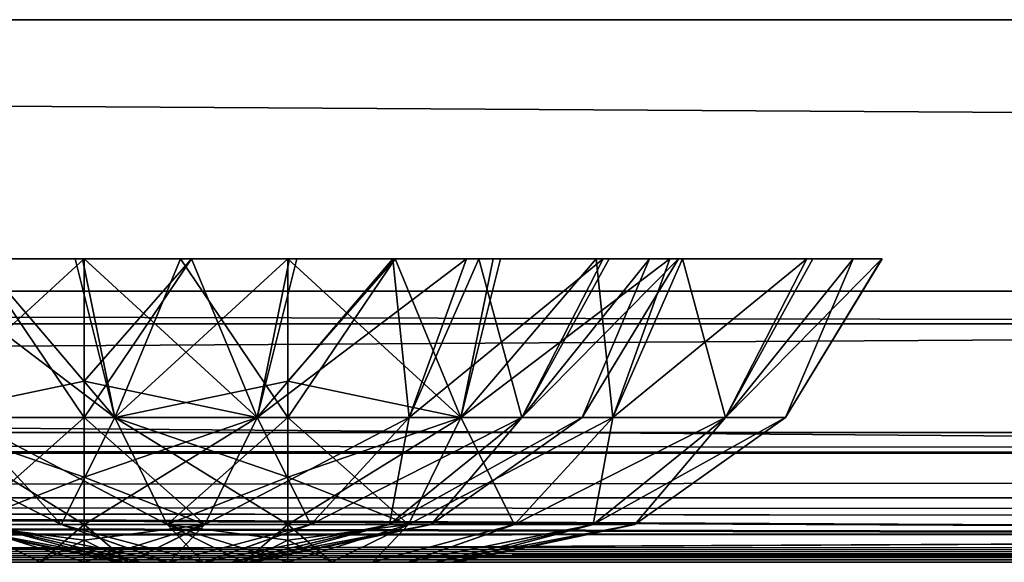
# Model space of a CAD drawing. Header units: millimetres. Extents: x -168 to 168, y -6 to 84.
# Tile 116 of 256: x -71.99 to -68.36, y -2 to 0. Entities that reach past the tile are written whole.
import ezdxf

# ---------------------------------------------------------------- set-up
doc = ezdxf.new("R2010")
doc.units = ezdxf.units.MM
doc.header["$LTSCALE"] = 65.185185
for name, color, linetype in [('14', 7, 'CONTINUOUS'), ('177', 7, 'CONTINUOUS'), ('207', 7, 'CONTINUOUS'), ('209', 7, 'CONTINUOUS'), ('213', 7, 'CONTINUOUS'), ('259', 7, 'CONTINUOUS'), ('260', 7, 'CONTINUOUS'), ('263', 7, 'CONTINUOUS'), ('325', 7, 'CONTINUOUS'), ('518', 7, 'CONTINUOUS'), ('519', 7, 'CONTINUOUS'), ('520', 7, 'CONTINUOUS'), ('54', 7, 'CONTINUOUS'), ('548', 7, 'CONTINUOUS'), ('549', 7, 'CONTINUOUS'), ('550', 7, 'CONTINUOUS'), ('57', 7, 'CONTINUOUS'), ('6', 7, 'CONTINUOUS'), ('63', 7, 'CONTINUOUS'), ('66', 7, 'CONTINUOUS'), ('67', 7, 'CONTINUOUS'), ('70', 7, 'CONTINUOUS')]:
    doc.layers.add(name, color=color, linetype=linetype)

msp = doc.modelspace()

# ---------------------------------------------------------------- linework, layer by layer
at = {"layer": '14', "linetype": 'Continuous'}
for points in [[(-123.8345, -1.5218, -124.8336), (123.8345, -1.7622, -124.7598), (-123.8345, -1.7622, -124.7598), (-123.8345, -1.5218, -124.8336)], [(123.8345, -1.5218, -124.8336), (123.8345, -1.7622, -124.7598), (-123.8345, -1.5218, -124.8336), (123.8345, -1.5218, -124.8336)], [(123.8345, -1.7622, -124.7598), (123.8345, -1.9366, -124.5778), (-123.8345, -1.7622, -124.7598), (123.8345, -1.7622, -124.7598)], [(-38.9332, -1.9508, -124.5504), (-41.0668, -1.9508, -124.5504), (-123.8345, -1.7622, -124.7598), (-38.9332, -1.9508, -124.5504)], [(38.9332, -1.9508, -124.5504), (-123.8345, -1.7622, -124.7598), (41.0668, -1.9508, -124.5504), (38.9332, -1.9508, -124.5504)], [(38.9332, -1.9508, -124.5504), (-38.9332, -1.9508, -124.5504), (-123.8345, -1.7622, -124.7598), (38.9332, -1.9508, -124.5504)], [(-123.8345, -1.9366, -124.5778), (-123.8345, -1.7622, -124.7598), (-41.0668, -1.9508, -124.5504), (-123.8345, -1.9366, -124.5778)], [(123.8345, -1.9366, -124.5778), (41.0668, -1.9508, -124.5504), (-123.8345, -1.7622, -124.7598), (123.8345, -1.9366, -124.5778)], [(-41.3668, -1.9616, -124.5262), (-123.8345, -1.9366, -124.5778), (-41.0668, -1.9508, -124.5504), (-41.3668, -1.9616, -124.5262)], [(-41.5149, -1.9736, -124.4944), (-123.8345, -1.9366, -124.5778), (-41.3668, -1.9616, -124.5262), (-41.5149, -1.9736, -124.4944)], [(-41.6443, -1.9856, -124.4533), (-123.8345, -1.9366, -124.5778), (-41.5149, -1.9736, -124.4944), (-41.6443, -1.9856, -124.4533)], [(-41.8745, -2, -124.334), (-123.8345, -1.9366, -124.5778), (-41.6443, -1.9856, -124.4533), (-41.8745, -2, -124.334)], [(-123.8345, -2, -124.334), (-123.8345, -1.9366, -124.5778), (-41.8745, -2, -124.334), (-123.8345, -2, -124.334)]]:
    msp.add_3dface(points, dxfattribs=at)
at = {"layer": '177', "linetype": 'Continuous'}
for points in [[(123.9009, 0, 124.9), (-123.9009, 0, 124.9), (123.8345, -1.5218, 124.8336), (123.9009, 0, 124.9)], [(123.8345, -1.5218, 124.8336), (-123.9009, 0, 124.9), (-123.8345, -1.5218, 124.8336), (123.8345, -1.5218, 124.8336)]]:
    msp.add_3dface(points, dxfattribs=at)
at = {"layer": '207', "linetype": 'Continuous'}
for points in [[(-120.2355, -1, -59.9675), (-120.6472, -1, -119.9336), (120.2355, -1, -59.9675), (-120.2355, -1, -59.9675)], [(-120.6472, -1, 119.9336), (120.6472, -1, 119.9336), (0, -1, 120.0983), (-120.6472, -1, 119.9336)], [(-59.9675, -1, 120.2355), (-120.6472, -1, 119.9336), (0, -1, 120.0983), (-59.9675, -1, 120.2355)], [(-120.6472, -1, 119.9336), (-120.2355, -1, 59.9675), (120.6472, -1, 119.9336), (-120.6472, -1, 119.9336)], [(-120.5943, -1, 120.2485), (-120.6472, -1, 119.9336), (-59.9675, -1, 120.2355), (-120.5943, -1, 120.2485)], [(120.2355, -1, -59.9675), (-120.6472, -1, -119.9336), (120.6472, -1, -119.9336), (120.2355, -1, -59.9675)], [(-120.5943, -1, -120.2485), (0, -1, -120.0983), (-120.6472, -1, -119.9336), (-120.5943, -1, -120.2485)], [(120.6472, -1, -119.9336), (-120.6472, -1, -119.9336), (0, -1, -120.0983), (120.6472, -1, -119.9336)], [(-119.9336, -1, 120.6472), (-120.5943, -1, 120.2485), (-59.9675, -1, 120.2355), (-119.9336, -1, 120.6472)], [(0, -1, -120.0983), (-120.5943, -1, -120.2485), (-59.9675, -1, -120.2355), (0, -1, -120.0983)], [(-120.5943, -1, -120.2485), (-120.4588, -1, -120.4588), (-59.9675, -1, -120.2355), (-120.5943, -1, -120.2485)], [(-120.4588, -1, -120.4588), (-120.2485, -1, -120.5943), (-59.9675, -1, -120.2355), (-120.4588, -1, -120.4588)], [(-120.2485, -1, -120.5943), (-119.9336, -1, -120.6472), (-59.9675, -1, -120.2355), (-120.2485, -1, -120.5943)], [(-120.0983, -1, 0), (-120.2355, -1, -59.9675), (120.0983, -1, 0), (-120.0983, -1, 0)], [(120.6472, -1, 119.9336), (-120.2355, -1, 59.9675), (120.2355, -1, 59.9675), (120.6472, -1, 119.9336)], [(-120.2355, -1, 59.9675), (-120.0983, -1, 0), (120.2355, -1, 59.9675), (-120.2355, -1, 59.9675)], [(120.0983, -1, 0), (-120.2355, -1, -59.9675), (120.2355, -1, -59.9675), (120.0983, -1, 0)], [(120.2355, -1, 59.9675), (-120.0983, -1, 0), (120.0983, -1, 0), (120.2355, -1, 59.9675)]]:
    msp.add_3dface(points, dxfattribs=at)
at = {"layer": '209', "linetype": 'Continuous'}
for points in [[(-120.0561, -1.1213, -120.7696), (-60.0287, -1.1213, -120.3571), (-119.9336, -1, -120.6472), (-120.0561, -1.1213, -120.7696)], [(-119.9336, -1, -120.6472), (-60.0287, -1.1213, -120.3571), (-59.9675, -1, -120.2355), (-119.9336, -1, -120.6472)]]:
    msp.add_3dface(points, dxfattribs=at)
at = {"layer": '213', "linetype": 'Continuous'}
for points in [[(-60.0287, -1.1213, 120.3571), (-120.0561, -1.1213, 120.7696), (-119.9336, -1, 120.6472), (-60.0287, -1.1213, 120.3571)], [(-60.0287, -1.1213, 120.3571), (-119.9336, -1, 120.6472), (-59.9675, -1, 120.2355), (-60.0287, -1.1213, 120.3571)]]:
    msp.add_3dface(points, dxfattribs=at)
at = {"layer": '259', "linetype": 'Continuous'}
for points in [[(106.3425, 0, -123.6095), (-112, 0, -123.8023), (121.0088, 0, -124.1092), (106.3425, 0, -123.6095)], [(-106.3425, 0, -123.6095), (-112, 0, -123.8023), (106.3425, 0, -123.6095), (-106.3425, 0, -123.6095)], [(121.0088, 0, -124.1092), (-112, 0, -125), (125, 0, -125), (121.0088, 0, -124.1092)], [(-112, 0, -123.8023), (-112, 0, -125), (121.0088, 0, -124.1092), (-112, 0, -123.8023)], [(104.9445, 0, -123.5717), (-106.3425, 0, -123.6095), (106.3425, 0, -123.6095), (104.9445, 0, -123.5717)], [(-104.9445, 0, -123.5718), (-106.3425, 0, -123.6095), (104.9445, 0, -123.5717), (-104.9445, 0, -123.5718)], [(103.5462, 0, -123.5522), (-104.9445, 0, -123.5718), (104.9445, 0, -123.5717), (103.5462, 0, -123.5522)], [(-103.5462, 0, -123.5522), (-104.9445, 0, -123.5718), (103.5462, 0, -123.5522), (-103.5462, 0, -123.5522)], [(-51.7735, 0, -123.2452), (-103.5462, 0, -123.5522), (51.7735, 0, -123.2453), (-51.7735, 0, -123.2452)], [(51.7735, 0, -123.2453), (-103.5462, 0, -123.5522), (103.5462, 0, -123.5522), (51.7735, 0, -123.2453)]]:
    msp.add_3dface(points, dxfattribs=at)
at = {"layer": '260', "linetype": 'Continuous'}
for points in [[(-112, 0, -125), (-112.0875, 1, -124.9913), (124.6586, 39.1161, -124.6586), (-112, 0, -125)], [(125, 0, -125), (-112, 0, -125), (124.6586, 39.1161, -124.6586), (125, 0, -125)]]:
    msp.add_3dface(points, dxfattribs=at)
at = {"layer": '263', "linetype": 'Continuous'}
for points in [[(-125, 0, 125), (112, 0, 125), (-124.6586, 39.1161, 124.6586), (-125, 0, 125)], [(112, 0, 125), (112.0875, 1, 124.9913), (-124.6586, 39.1161, 124.6586), (112, 0, 125)]]:
    msp.add_3dface(points, dxfattribs=at)
at = {"layer": '325', "linetype": 'Continuous'}
for points in [[(112, 0, 125), (-125, 0, 125), (-121.0088, 0, 124.1092), (112, 0, 125)], [(-106.3425, 0, 123.6095), (112, 0, 123.8023), (-121.0088, 0, 124.1092), (-106.3425, 0, 123.6095)], [(112, 0, 123.8023), (112, 0, 125), (-121.0088, 0, 124.1092), (112, 0, 123.8023)], [(106.3425, 0, 123.6095), (112, 0, 123.8023), (-106.3425, 0, 123.6095), (106.3425, 0, 123.6095)], [(-104.9445, 0, 123.5717), (106.3425, 0, 123.6095), (-106.3425, 0, 123.6095), (-104.9445, 0, 123.5717)], [(-103.5462, 0, 123.5522), (104.9445, 0, 123.5718), (-104.9445, 0, 123.5717), (-103.5462, 0, 123.5522)], [(104.9445, 0, 123.5718), (106.3425, 0, 123.6095), (-104.9445, 0, 123.5717), (104.9445, 0, 123.5718)], [(103.5462, 0, 123.5522), (104.9445, 0, 123.5718), (-103.5462, 0, 123.5522), (103.5462, 0, 123.5522)], [(-51.7735, 0, 123.2453), (103.5462, 0, 123.5522), (-103.5462, 0, 123.5522), (-51.7735, 0, 123.2453)]]:
    msp.add_3dface(points, dxfattribs=at)
at = {"layer": '518', "linetype": 'Continuous'}
for points in [[(-71.6256, -2, 50.4997), (-71.6042, -2, 50.338), (-71.6044, -2, 50.6615), (-71.6256, -2, 50.4997)], [(-71.6044, -2, 50.6615), (-71.6042, -2, 50.338), (-71.5421, -2, 50.8123), (-71.6044, -2, 50.6615)], [(-71.6042, -2, 50.338), (-71.5418, -2, 50.1873), (-71.5421, -2, 50.8123), (-71.6042, -2, 50.338)], [(-71.5421, -2, 50.8123), (-71.5418, -2, 50.1873), (-71.4428, -2, 50.9418), (-71.5421, -2, 50.8123)], [(-71.5418, -2, 50.1873), (-71.4424, -2, 50.0577), (-71.4428, -2, 50.9418), (-71.5418, -2, 50.1873)], [(-71.4428, -2, 50.9418), (-71.4424, -2, 50.0577), (-71.3135, -2, 51.0413), (-71.4428, -2, 50.9418)], [(-71.4424, -2, 50.0577), (-71.3129, -2, 49.9583), (-71.3135, -2, 51.0413), (-71.4424, -2, 50.0577)], [(-71.3135, -2, 51.0413), (-71.3129, -2, 49.9583), (-71.1625, -2, 51.1041), (-71.3135, -2, 51.0413)], [(-71.3129, -2, 49.9583), (-71.1621, -2, 49.8958), (-71.1625, -2, 51.1041), (-71.3129, -2, 49.9583)], [(-71.1621, -2, 49.8958), (-71, -2, 49.8744), (-71.1625, -2, 51.1041), (-71.1621, -2, 49.8958)], [(-71.1625, -2, 51.1041), (-71, -2, 49.8744), (-71, -2, 51.1256), (-71.1625, -2, 51.1041)], [(-70.8379, -2, 51.1042), (-71, -2, 51.1256), (-70.8375, -2, 49.8959), (-70.8379, -2, 51.1042)], [(-71, -2, 51.1256), (-71, -2, 49.8744), (-70.8375, -2, 49.8959), (-71, -2, 51.1256)], [(-70.6871, -2, 51.0417), (-70.8379, -2, 51.1042), (-70.8375, -2, 49.8959), (-70.6871, -2, 51.0417)], [(-70.6865, -2, 49.9587), (-70.6871, -2, 51.0417), (-70.8375, -2, 49.8959), (-70.6865, -2, 49.9587)], [(-70.5576, -2, 50.9423), (-70.6871, -2, 51.0417), (-70.6865, -2, 49.9587), (-70.5576, -2, 50.9423)], [(-70.5572, -2, 50.0582), (-70.5576, -2, 50.9423), (-70.6865, -2, 49.9587), (-70.5572, -2, 50.0582)], [(-70.4582, -2, 50.8127), (-70.5576, -2, 50.9423), (-70.5572, -2, 50.0582), (-70.4582, -2, 50.8127)], [(-70.4579, -2, 50.1877), (-70.4582, -2, 50.8127), (-70.5572, -2, 50.0582), (-70.4579, -2, 50.1877)], [(-70.3958, -2, 50.662), (-70.4582, -2, 50.8127), (-70.4579, -2, 50.1877), (-70.3958, -2, 50.662)], [(-70.3956, -2, 50.3385), (-70.3958, -2, 50.662), (-70.4579, -2, 50.1877), (-70.3956, -2, 50.3385)], [(-70.3744, -2, 50.5003), (-70.3958, -2, 50.662), (-70.3956, -2, 50.3385), (-70.3744, -2, 50.5003)]]:
    msp.add_3dface(points, dxfattribs=at)
at = {"layer": '519', "linetype": 'Continuous'}
for points in [[(-72.4076, -0.8815, 48.7794), (-71.7558, -0.8815, 48.4094), (-71.6371, -1.4659, 48.7495), (-72.4076, -0.8815, 48.7794)], [(-72.1974, -1.4659, 49.073), (-72.4076, -0.8815, 48.7794), (-71.6371, -1.4659, 48.7495), (-72.1974, -1.4659, 49.073)], [(-71.6371, -1.4659, 52.2505), (-72.1362, -0.8815, 52.4107), (-72.1974, -1.4659, 51.927), (-71.6371, -1.4659, 52.2505)], [(-71.7834, -0.8815, 52.5804), (-72.1362, -0.8815, 52.4107), (-71.6371, -1.4659, 52.2505), (-71.7834, -0.8815, 52.5804)], [(-71.3952, -0.8815, 52.6876), (-71.7834, -0.8815, 52.5804), (-71.6371, -1.4659, 52.2505), (-71.3952, -0.8815, 52.6876)], [(-71.7558, -0.8815, 48.4094), (-71, -0.8815, 48.277), (-71.6371, -1.4659, 48.7495), (-71.7558, -0.8815, 48.4094)], [(-71.6371, -1.4659, 48.7495), (-71, -0.8815, 48.277), (-71, -1.3318, 48.5234), (-71.6371, -1.4659, 48.7495)], [(-71, -1.4658, 52.3629), (-71.3952, -0.8815, 52.6876), (-71.6371, -1.4659, 52.2505), (-71, -1.4658, 52.3629)], [(-71, -0.8815, 52.723), (-71.3952, -0.8815, 52.6876), (-71, -1.4658, 52.3629), (-71, -0.8815, 52.723)], [(-71, -1.3318, 52.4766), (-71, -0.8815, 52.723), (-71, -1.4658, 52.3629), (-71, -1.3318, 52.4766)], [(-71, -1.4658, 48.6371), (-71.6371, -1.4659, 48.7495), (-71, -1.3318, 48.5234), (-71, -1.4658, 48.6371)], [(-72.1974, -1.4659, 51.927), (-72.6132, -1.4659, 51.4314), (-71.8349, -1.8609, 51.495), (-72.1974, -1.4659, 51.927)], [(-71.8349, -1.8609, 51.495), (-72.6132, -1.4659, 51.4314), (-72.1249, -1.8609, 51.1495), (-71.8349, -1.8609, 51.495)], [(-72.1974, -1.4659, 49.073), (-71.6371, -1.4659, 48.7495), (-71.8349, -1.8609, 49.505), (-72.1974, -1.4659, 49.073)], [(-72.1249, -1.8609, 49.8505), (-72.1974, -1.4659, 49.073), (-71.8349, -1.8609, 49.505), (-72.1249, -1.8609, 49.8505)], [(-71.6371, -1.4659, 52.2505), (-72.1974, -1.4659, 51.927), (-71.4443, -1.8609, 51.7206), (-71.6371, -1.4659, 52.2505)], [(-71.4443, -1.8609, 51.7206), (-72.1974, -1.4659, 51.927), (-71.8349, -1.8609, 51.495), (-71.4443, -1.8609, 51.7206)], [(-71.8349, -1.8609, 49.505), (-71.6371, -1.4659, 48.7495), (-71.4443, -1.8609, 49.2794), (-71.8349, -1.8609, 49.505)], [(-71.6371, -1.4659, 48.7495), (-71, -1.4658, 48.6371), (-71.4443, -1.8609, 49.2794), (-71.6371, -1.4659, 48.7495)], [(-71, -1.4658, 52.3629), (-71.6371, -1.4659, 52.2505), (-71, -1.6856, 52.1105), (-71, -1.4658, 52.3629)], [(-71, -1.6856, 52.1105), (-71.6371, -1.4659, 52.2505), (-71, -1.8609, 51.799), (-71, -1.6856, 52.1105)], [(-71, -1.8609, 51.799), (-71.6371, -1.4659, 52.2505), (-71.4443, -1.8609, 51.7206), (-71, -1.8609, 51.799)], [(-71, -1.4658, 48.6371), (-71, -1.6856, 48.8895), (-71.4443, -1.8609, 49.2794), (-71, -1.4658, 48.6371)], [(-71.4443, -1.8609, 49.2794), (-71, -1.6856, 48.8895), (-71, -1.8609, 49.201), (-71.4443, -1.8609, 49.2794)], [(-71.6044, -2, 50.6615), (-71.5421, -2, 50.8123), (-72.2792, -1.8609, 50.7256), (-71.6044, -2, 50.6615)], [(-71.6256, -2, 50.4997), (-72.2792, -1.8609, 50.7256), (-72.2792, -1.8609, 50.2744), (-71.6256, -2, 50.4997)], [(-71.6256, -2, 50.4997), (-71.6044, -2, 50.6615), (-72.2792, -1.8609, 50.7256), (-71.6256, -2, 50.4997)], [(-71.6042, -2, 50.338), (-72.2792, -1.8609, 50.2744), (-72.1249, -1.8609, 49.8505), (-71.6042, -2, 50.338)], [(-71.6042, -2, 50.338), (-71.6256, -2, 50.4997), (-72.2792, -1.8609, 50.2744), (-71.6042, -2, 50.338)], [(-71.5421, -2, 50.8123), (-72.1249, -1.8609, 51.1495), (-72.2792, -1.8609, 50.7256), (-71.5421, -2, 50.8123)], [(-71.5418, -2, 50.1873), (-71.6042, -2, 50.338), (-72.1249, -1.8609, 49.8505), (-71.5418, -2, 50.1873)], [(-71.4424, -2, 50.0577), (-72.1249, -1.8609, 49.8505), (-71.8349, -1.8609, 49.505), (-71.4424, -2, 50.0577)], [(-71.4424, -2, 50.0577), (-71.5418, -2, 50.1873), (-72.1249, -1.8609, 49.8505), (-71.4424, -2, 50.0577)], [(-71.5421, -2, 50.8123), (-71.4428, -2, 50.9418), (-72.1249, -1.8609, 51.1495), (-71.5421, -2, 50.8123)], [(-71.4428, -2, 50.9418), (-71.8349, -1.8609, 51.495), (-72.1249, -1.8609, 51.1495), (-71.4428, -2, 50.9418)], [(-71.3129, -2, 49.9583), (-71.8349, -1.8609, 49.505), (-71.4443, -1.8609, 49.2794), (-71.3129, -2, 49.9583)], [(-71.3129, -2, 49.9583), (-71.4424, -2, 50.0577), (-71.8349, -1.8609, 49.505), (-71.3129, -2, 49.9583)], [(-71.3135, -2, 51.0413), (-71.4443, -1.8609, 51.7206), (-71.8349, -1.8609, 51.495), (-71.3135, -2, 51.0413)], [(-71.4428, -2, 50.9418), (-71.3135, -2, 51.0413), (-71.8349, -1.8609, 51.495), (-71.4428, -2, 50.9418)], [(-71, -1.8609, 51.799), (-71.4443, -1.8609, 51.7206), (-71, -1.9185, 51.6457), (-71, -1.8609, 51.799)], [(-71.4443, -1.8609, 51.7206), (-71, -2, 51.1256), (-71, -1.9185, 51.6457), (-71.4443, -1.8609, 51.7206)], [(-71.1625, -2, 51.1041), (-71, -2, 51.1256), (-71.4443, -1.8609, 51.7206), (-71.1625, -2, 51.1041)], [(-71.3135, -2, 51.0413), (-71.1625, -2, 51.1041), (-71.4443, -1.8609, 51.7206), (-71.3135, -2, 51.0413)], [(-71.1621, -2, 49.8958), (-71.3129, -2, 49.9583), (-71.4443, -1.8609, 49.2794), (-71.1621, -2, 49.8958)], [(-71.1621, -2, 49.8958), (-71.4443, -1.8609, 49.2794), (-71, -1.8609, 49.201), (-71.1621, -2, 49.8958)], [(-71.1621, -2, 49.8958), (-71, -1.8609, 49.201), (-71, -1.9185, 49.3543), (-71.1621, -2, 49.8958)], [(-71, -2, 49.8744), (-71.1621, -2, 49.8958), (-71, -1.9185, 49.3543), (-71, -2, 49.8744)]]:
    msp.add_3dface(points, dxfattribs=at)
at = {"layer": '520', "linetype": 'Continuous'}
for points in [[(-71, -1.3318, 48.5234), (-71, -0.8815, 48.277), (-70.6048, -0.8815, 48.3124), (-71, -1.3318, 48.5234)], [(-71, -0.8815, 52.723), (-71, -1.3318, 52.4766), (-70.3631, -1.4666, 52.2498), (-71, -0.8815, 52.723)], [(-71, -0.8815, 52.723), (-70.3631, -1.4666, 52.2498), (-70.2442, -0.8815, 52.5906), (-71, -0.8815, 52.723)], [(-71, -1.4658, 48.6371), (-71, -1.3318, 48.5234), (-70.6048, -0.8815, 48.3124), (-71, -1.4658, 48.6371)], [(-70.3631, -1.4666, 48.7502), (-71, -1.4658, 48.6371), (-70.6048, -0.8815, 48.3124), (-70.3631, -1.4666, 48.7502)], [(-70.2166, -0.8815, 48.4196), (-70.3631, -1.4666, 48.7502), (-70.6048, -0.8815, 48.3124), (-70.2166, -0.8815, 48.4196)], [(-70.2442, -0.8815, 52.5906), (-70.3631, -1.4666, 52.2498), (-69.5924, -0.8815, 52.2206), (-70.2442, -0.8815, 52.5906)], [(-69.8638, -0.8815, 48.5893), (-70.3631, -1.4666, 48.7502), (-70.2166, -0.8815, 48.4196), (-69.8638, -0.8815, 48.5893)], [(-69.8031, -1.4666, 49.0736), (-70.3631, -1.4666, 48.7502), (-69.8638, -0.8815, 48.5893), (-69.8031, -1.4666, 49.0736)], [(-70.3631, -1.4666, 52.2498), (-69.8031, -1.4666, 51.9264), (-69.5924, -0.8815, 52.2206), (-70.3631, -1.4666, 52.2498)], [(-69.5467, -0.8815, 48.8178), (-69.8031, -1.4666, 49.0736), (-69.8638, -0.8815, 48.5893), (-69.5467, -0.8815, 48.8178)], [(-69.8031, -1.4666, 51.9264), (-69.3874, -1.4666, 51.431), (-69.0885, -0.8815, 51.6349), (-69.8031, -1.4666, 51.9264)], [(-69.5924, -0.8815, 52.2206), (-69.8031, -1.4666, 51.9264), (-69.0885, -0.8815, 51.6349), (-69.5924, -0.8815, 52.2206)], [(-69.3874, -1.4666, 49.569), (-69.8031, -1.4666, 49.0736), (-69.5467, -0.8815, 48.8178), (-69.3874, -1.4666, 49.569)], [(-69.0665, -0.8815, 49.4031), (-69.3874, -1.4666, 49.569), (-69.5467, -0.8815, 48.8178), (-69.0665, -0.8815, 49.4031)], [(-69.0885, -0.8815, 51.6349), (-69.3874, -1.4666, 51.431), (-68.9179, -0.8814, 51.279), (-69.0885, -0.8815, 51.6349)], [(-69.3874, -1.4666, 51.431), (-69.1662, -1.4666, 50.8233), (-68.9179, -0.8814, 51.279), (-69.3874, -1.4666, 51.431)], [(-69.1662, -1.4666, 50.1766), (-69.3874, -1.4666, 49.569), (-68.8114, -0.8815, 50.1105), (-69.1662, -1.4666, 50.1766)], [(-68.8114, -0.8815, 50.1105), (-69.3874, -1.4666, 49.569), (-69.0665, -0.8815, 49.4031), (-68.8114, -0.8815, 50.1105)], [(-68.9179, -0.8814, 51.279), (-69.1662, -1.4666, 50.8233), (-68.8108, -0.8815, 50.8864), (-68.9179, -0.8814, 51.279)], [(-68.8108, -0.8815, 50.8864), (-69.1662, -1.4666, 50.1766), (-68.8114, -0.8815, 50.1105), (-68.8108, -0.8815, 50.8864)], [(-69.1662, -1.4666, 50.8233), (-69.1662, -1.4666, 50.1766), (-68.8108, -0.8815, 50.8864), (-69.1662, -1.4666, 50.8233)], [(-71, -1.3318, 52.4766), (-71, -1.4658, 52.3629), (-70.3631, -1.4666, 52.2498), (-71, -1.3318, 52.4766)], [(-71, -1.4658, 52.3629), (-71, -1.6856, 52.1105), (-70.5559, -1.8612, 51.72), (-71, -1.4658, 52.3629)], [(-70.3631, -1.4666, 52.2498), (-71, -1.4658, 52.3629), (-70.5559, -1.8612, 51.72), (-70.3631, -1.4666, 52.2498)], [(-71, -1.6856, 48.8895), (-71, -1.4658, 48.6371), (-70.3631, -1.4666, 48.7502), (-71, -1.6856, 48.8895)], [(-71, -1.8609, 49.201), (-70.3631, -1.4666, 48.7502), (-70.556, -1.8612, 49.28), (-71, -1.8609, 49.201)], [(-71, -1.8609, 49.201), (-71, -1.6856, 48.8895), (-70.3631, -1.4666, 48.7502), (-71, -1.8609, 49.201)], [(-70.556, -1.8612, 49.28), (-69.8031, -1.4666, 49.0736), (-70.1655, -1.8612, 49.5055), (-70.556, -1.8612, 49.28)], [(-70.3631, -1.4666, 48.7502), (-69.8031, -1.4666, 49.0736), (-70.556, -1.8612, 49.28), (-70.3631, -1.4666, 48.7502)], [(-70.1655, -1.8612, 51.4945), (-70.3631, -1.4666, 52.2498), (-70.5559, -1.8612, 51.72), (-70.1655, -1.8612, 51.4945)], [(-69.8031, -1.4666, 51.9264), (-70.3631, -1.4666, 52.2498), (-70.1655, -1.8612, 51.4945), (-69.8031, -1.4666, 51.9264)], [(-69.8757, -1.8612, 51.1491), (-69.8031, -1.4666, 51.9264), (-70.1655, -1.8612, 51.4945), (-69.8757, -1.8612, 51.1491)], [(-69.8031, -1.4666, 49.0736), (-69.3874, -1.4666, 49.569), (-70.1655, -1.8612, 49.5055), (-69.8031, -1.4666, 49.0736)], [(-70.1655, -1.8612, 49.5055), (-69.3874, -1.4666, 49.569), (-69.8757, -1.8612, 49.8509), (-70.1655, -1.8612, 49.5055)], [(-69.3874, -1.4666, 51.431), (-69.8031, -1.4666, 51.9264), (-69.8757, -1.8612, 51.1491), (-69.3874, -1.4666, 51.431)], [(-69.7215, -1.8612, 50.7254), (-69.3874, -1.4666, 51.431), (-69.8757, -1.8612, 51.1491), (-69.7215, -1.8612, 50.7254)], [(-69.3874, -1.4666, 49.569), (-69.1662, -1.4666, 50.1766), (-69.8757, -1.8612, 49.8509), (-69.3874, -1.4666, 49.569)], [(-69.8757, -1.8612, 49.8509), (-69.1662, -1.4666, 50.1766), (-69.7215, -1.8612, 50.2746), (-69.8757, -1.8612, 49.8509)], [(-69.1662, -1.4666, 50.8233), (-69.3874, -1.4666, 51.431), (-69.7215, -1.8612, 50.7254), (-69.1662, -1.4666, 50.8233)], [(-69.7215, -1.8612, 50.2746), (-69.1662, -1.4666, 50.8233), (-69.7215, -1.8612, 50.7254), (-69.7215, -1.8612, 50.2746)], [(-69.1662, -1.4666, 50.1766), (-69.1662, -1.4666, 50.8233), (-69.7215, -1.8612, 50.2746), (-69.1662, -1.4666, 50.1766)], [(-71, -1.6856, 52.1105), (-71, -1.8609, 51.799), (-70.5559, -1.8612, 51.72), (-71, -1.6856, 52.1105)], [(-70.8379, -2, 51.1042), (-71, -1.8609, 51.799), (-71, -1.9185, 51.6457), (-70.8379, -2, 51.1042)], [(-71, -1.8609, 51.799), (-70.8379, -2, 51.1042), (-70.5559, -1.8612, 51.72), (-71, -1.8609, 51.799)], [(-71, -1.9185, 49.3543), (-71, -1.8609, 49.201), (-70.556, -1.8612, 49.28), (-71, -1.9185, 49.3543)], [(-70.8375, -2, 49.8959), (-71, -2, 49.8744), (-70.556, -1.8612, 49.28), (-70.8375, -2, 49.8959)], [(-71, -2, 49.8744), (-71, -1.9185, 49.3543), (-70.556, -1.8612, 49.28), (-71, -2, 49.8744)], [(-70.8379, -2, 51.1042), (-70.6871, -2, 51.0417), (-70.5559, -1.8612, 51.72), (-70.8379, -2, 51.1042)], [(-70.6865, -2, 49.9587), (-70.8375, -2, 49.8959), (-70.556, -1.8612, 49.28), (-70.6865, -2, 49.9587)], [(-70.6871, -2, 51.0417), (-70.5576, -2, 50.9423), (-70.1655, -1.8612, 51.4945), (-70.6871, -2, 51.0417)], [(-70.6871, -2, 51.0417), (-70.1655, -1.8612, 51.4945), (-70.5559, -1.8612, 51.72), (-70.6871, -2, 51.0417)], [(-70.6865, -2, 49.9587), (-70.556, -1.8612, 49.28), (-70.1655, -1.8612, 49.5055), (-70.6865, -2, 49.9587)], [(-70.5572, -2, 50.0582), (-70.6865, -2, 49.9587), (-70.1655, -1.8612, 49.5055), (-70.5572, -2, 50.0582)], [(-70.5576, -2, 50.9423), (-70.4582, -2, 50.8127), (-69.8757, -1.8612, 51.1491), (-70.5576, -2, 50.9423)], [(-70.5576, -2, 50.9423), (-69.8757, -1.8612, 51.1491), (-70.1655, -1.8612, 51.4945), (-70.5576, -2, 50.9423)], [(-70.4579, -2, 50.1877), (-70.5572, -2, 50.0582), (-69.8757, -1.8612, 49.8509), (-70.4579, -2, 50.1877)], [(-70.5572, -2, 50.0582), (-70.1655, -1.8612, 49.5055), (-69.8757, -1.8612, 49.8509), (-70.5572, -2, 50.0582)], [(-70.4582, -2, 50.8127), (-70.3958, -2, 50.662), (-69.8757, -1.8612, 51.1491), (-70.4582, -2, 50.8127)], [(-70.3956, -2, 50.3385), (-70.4579, -2, 50.1877), (-69.7215, -1.8612, 50.2746), (-70.3956, -2, 50.3385)], [(-70.4579, -2, 50.1877), (-69.8757, -1.8612, 49.8509), (-69.7215, -1.8612, 50.2746), (-70.4579, -2, 50.1877)], [(-70.3958, -2, 50.662), (-69.7215, -1.8612, 50.7254), (-69.8757, -1.8612, 51.1491), (-70.3958, -2, 50.662)], [(-70.3958, -2, 50.662), (-70.3744, -2, 50.5003), (-69.7215, -1.8612, 50.7254), (-70.3958, -2, 50.662)], [(-70.3744, -2, 50.5003), (-70.3956, -2, 50.3385), (-69.7215, -1.8612, 50.2746), (-70.3744, -2, 50.5003)], [(-70.3744, -2, 50.5003), (-69.7215, -1.8612, 50.2746), (-69.7215, -1.8612, 50.7254), (-70.3744, -2, 50.5003)], [(-71, -2, 51.1256), (-70.8379, -2, 51.1042), (-71, -1.9185, 51.6457), (-71, -2, 51.1256)]]:
    msp.add_3dface(points, dxfattribs=at)
at = {"layer": '54', "linetype": 'Continuous'}
for points in [[(-60.4471, -1.5981, 120.9803), (-120.8947, -1.5981, 121.3988), (-120.0561, -1.1213, 120.7696), (-60.4471, -1.5981, 120.9803)], [(-60.0287, -1.1213, 120.3571), (-60.4471, -1.5981, 120.9803), (-120.0561, -1.1213, 120.7696), (-60.0287, -1.1213, 120.3571)], [(-120.956, -1.6238, 121.4447), (-60.9358, -1.898, 121.7069), (-121.844, -1.8925, 122.1118), (-120.956, -1.6238, 121.4447)], [(-120.8947, -1.5981, 121.3988), (-60.9358, -1.898, 121.7069), (-120.956, -1.6238, 121.4447), (-120.8947, -1.5981, 121.3988)], [(-60.4471, -1.5981, 120.9803), (-60.9358, -1.898, 121.7069), (-120.8947, -1.5981, 121.3988), (-60.4471, -1.5981, 120.9803)], [(-60.9358, -1.898, 121.7069), (-121.8705, -1.8979, 122.1316), (-121.844, -1.8925, 122.1118), (-60.9358, -1.898, 121.7069)], [(-121.8705, -1.8979, 122.1316), (-60.9358, -1.898, 121.7069), (-82.3233, -2, 122.5996), (-121.8705, -1.8979, 122.1316)], [(-60.9358, -1.898, 121.7069), (-41.7281, -2, 122.4074), (-82.3233, -2, 122.5996), (-60.9358, -1.898, 121.7069)]]:
    msp.add_3dface(points, dxfattribs=at)
at = {"layer": '548', "linetype": 'Continuous'}
for points in [[(-72.0635, -2, 33.2913), (-72.0629, -2, 32.2083), (-71.9125, -2, 33.3541), (-72.0635, -2, 33.2913)], [(-72.0629, -2, 32.2083), (-71.9121, -2, 32.1458), (-71.9125, -2, 33.3541), (-72.0629, -2, 32.2083)], [(-71.9121, -2, 32.1458), (-71.75, -2, 32.1244), (-71.9125, -2, 33.3541), (-71.9121, -2, 32.1458)], [(-71.9125, -2, 33.3541), (-71.75, -2, 32.1244), (-71.75, -2, 33.3756), (-71.9125, -2, 33.3541)], [(-71.75, -2, 33.3756), (-71.75, -2, 32.1244), (-71.5875, -2, 32.1459), (-71.75, -2, 33.3756)], [(-71.5879, -2, 33.3542), (-71.75, -2, 33.3756), (-71.5875, -2, 32.1459), (-71.5879, -2, 33.3542)], [(-71.4371, -2, 33.2917), (-71.5879, -2, 33.3542), (-71.5875, -2, 32.1459), (-71.4371, -2, 33.2917)], [(-71.4365, -2, 32.2087), (-71.4371, -2, 33.2917), (-71.5875, -2, 32.1459), (-71.4365, -2, 32.2087)], [(-71.3076, -2, 33.1923), (-71.4371, -2, 33.2917), (-71.4365, -2, 32.2087), (-71.3076, -2, 33.1923)], [(-71.3072, -2, 32.3082), (-71.3076, -2, 33.1923), (-71.4365, -2, 32.2087), (-71.3072, -2, 32.3082)], [(-71.2082, -2, 33.0627), (-71.3076, -2, 33.1923), (-71.3072, -2, 32.3082), (-71.2082, -2, 33.0627)], [(-71.2079, -2, 32.4377), (-71.2082, -2, 33.0627), (-71.3072, -2, 32.3082), (-71.2079, -2, 32.4377)], [(-71.1458, -2, 32.912), (-71.2082, -2, 33.0627), (-71.2079, -2, 32.4377), (-71.1458, -2, 32.912)], [(-71.1456, -2, 32.5885), (-71.1458, -2, 32.912), (-71.2079, -2, 32.4377), (-71.1456, -2, 32.5885)], [(-71.1244, -2, 32.7503), (-71.1458, -2, 32.912), (-71.1456, -2, 32.5885), (-71.1244, -2, 32.7503)]]:
    msp.add_3dface(points, dxfattribs=at)
at = {"layer": '549', "linetype": 'Continuous'}
for points in [[(-72.5058, -0.8815, 30.6594), (-71.75, -0.8815, 30.527), (-72.3871, -1.4659, 30.9995), (-72.5058, -0.8815, 30.6594)], [(-72.3871, -1.4659, 30.9995), (-71.75, -0.8815, 30.527), (-71.75, -1.3318, 30.7734), (-72.3871, -1.4659, 30.9995)], [(-71.75, -1.4658, 34.6129), (-72.1452, -0.8815, 34.9376), (-72.3871, -1.4659, 34.5005), (-71.75, -1.4658, 34.6129)], [(-71.75, -0.8815, 34.973), (-72.1452, -0.8815, 34.9376), (-71.75, -1.4658, 34.6129), (-71.75, -0.8815, 34.973)], [(-71.75, -1.3318, 34.7266), (-71.75, -0.8815, 34.973), (-71.75, -1.4658, 34.6129), (-71.75, -1.3318, 34.7266)], [(-71.75, -1.4658, 30.8871), (-72.3871, -1.4659, 30.9995), (-71.75, -1.3318, 30.7734), (-71.75, -1.4658, 30.8871)], [(-71.75, -1.4658, 34.6129), (-72.3871, -1.4659, 34.5005), (-71.75, -1.6856, 34.3605), (-71.75, -1.4658, 34.6129)], [(-72.3871, -1.4659, 30.9995), (-71.75, -1.4658, 30.8871), (-72.1943, -1.8609, 31.5294), (-72.3871, -1.4659, 30.9995)], [(-71.75, -1.8609, 34.049), (-72.3871, -1.4659, 34.5005), (-72.1943, -1.8609, 33.9706), (-71.75, -1.8609, 34.049)], [(-71.75, -1.6856, 34.3605), (-72.3871, -1.4659, 34.5005), (-71.75, -1.8609, 34.049), (-71.75, -1.6856, 34.3605)], [(-71.75, -1.4658, 30.8871), (-71.75, -1.6856, 31.1395), (-72.1943, -1.8609, 31.5294), (-71.75, -1.4658, 30.8871)], [(-72.1943, -1.8609, 31.5294), (-71.75, -1.6856, 31.1395), (-71.75, -1.8609, 31.451), (-72.1943, -1.8609, 31.5294)], [(-72.1943, -1.8609, 33.9706), (-71.75, -2, 33.3756), (-71.75, -1.9185, 33.8957), (-72.1943, -1.8609, 33.9706)], [(-71.9125, -2, 33.3541), (-71.75, -2, 33.3756), (-72.1943, -1.8609, 33.9706), (-71.9125, -2, 33.3541)], [(-72.0635, -2, 33.2913), (-71.9125, -2, 33.3541), (-72.1943, -1.8609, 33.9706), (-72.0635, -2, 33.2913)], [(-71.75, -1.8609, 34.049), (-72.1943, -1.8609, 33.9706), (-71.75, -1.9185, 33.8957), (-71.75, -1.8609, 34.049)], [(-71.9121, -2, 32.1458), (-72.0629, -2, 32.2083), (-72.1943, -1.8609, 31.5294), (-71.9121, -2, 32.1458)], [(-71.9121, -2, 32.1458), (-72.1943, -1.8609, 31.5294), (-71.75, -1.8609, 31.451), (-71.9121, -2, 32.1458)], [(-71.9121, -2, 32.1458), (-71.75, -1.8609, 31.451), (-71.75, -1.9185, 31.6043), (-71.9121, -2, 32.1458)], [(-71.75, -2, 32.1244), (-71.9121, -2, 32.1458), (-71.75, -1.9185, 31.6043), (-71.75, -2, 32.1244)]]:
    msp.add_3dface(points, dxfattribs=at)
at = {"layer": '550', "linetype": 'Continuous'}
for points in [[(-71.75, -0.8815, 34.973), (-71.75, -1.3318, 34.7266), (-71.1131, -1.4666, 34.4998), (-71.75, -0.8815, 34.973)], [(-71.75, -0.8815, 34.973), (-71.1131, -1.4666, 34.4998), (-70.9942, -0.8815, 34.8406), (-71.75, -0.8815, 34.973)], [(-71.75, -1.3318, 30.7734), (-71.75, -0.8815, 30.527), (-71.3548, -0.8815, 30.5624), (-71.75, -1.3318, 30.7734)], [(-71.1131, -1.4666, 31.0002), (-71.75, -1.4658, 30.8871), (-71.3548, -0.8815, 30.5624), (-71.1131, -1.4666, 31.0002)], [(-71.75, -1.4658, 30.8871), (-71.75, -1.3318, 30.7734), (-71.3548, -0.8815, 30.5624), (-71.75, -1.4658, 30.8871)], [(-70.9666, -0.8815, 30.6696), (-71.1131, -1.4666, 31.0002), (-71.3548, -0.8815, 30.5624), (-70.9666, -0.8815, 30.6696)], [(-70.6138, -0.8815, 30.8393), (-71.1131, -1.4666, 31.0002), (-70.9666, -0.8815, 30.6696), (-70.6138, -0.8815, 30.8393)], [(-70.5531, -1.4666, 31.3236), (-71.1131, -1.4666, 31.0002), (-70.6138, -0.8815, 30.8393), (-70.5531, -1.4666, 31.3236)], [(-70.9942, -0.8815, 34.8406), (-71.1131, -1.4666, 34.4998), (-70.3424, -0.8815, 34.4706), (-70.9942, -0.8815, 34.8406)], [(-71.1131, -1.4666, 34.4998), (-70.5531, -1.4666, 34.1764), (-70.3424, -0.8815, 34.4706), (-71.1131, -1.4666, 34.4998)], [(-70.2967, -0.8815, 31.0678), (-70.5531, -1.4666, 31.3236), (-70.6138, -0.8815, 30.8393), (-70.2967, -0.8815, 31.0678)], [(-70.1374, -1.4666, 31.819), (-70.5531, -1.4666, 31.3236), (-70.2967, -0.8815, 31.0678), (-70.1374, -1.4666, 31.819)], [(-70.5531, -1.4666, 34.1764), (-70.1374, -1.4666, 33.681), (-69.8385, -0.8815, 33.8849), (-70.5531, -1.4666, 34.1764)], [(-70.3424, -0.8815, 34.4706), (-70.5531, -1.4666, 34.1764), (-69.8385, -0.8815, 33.8849), (-70.3424, -0.8815, 34.4706)], [(-69.8165, -0.8815, 31.6531), (-70.1374, -1.4666, 31.819), (-70.2967, -0.8815, 31.0678), (-69.8165, -0.8815, 31.6531)], [(-69.8385, -0.8815, 33.8849), (-70.1374, -1.4666, 33.681), (-69.6679, -0.8814, 33.529), (-69.8385, -0.8815, 33.8849)], [(-69.9162, -1.4666, 32.4266), (-70.1374, -1.4666, 31.819), (-69.5614, -0.8815, 32.3605), (-69.9162, -1.4666, 32.4266)], [(-69.5614, -0.8815, 32.3605), (-70.1374, -1.4666, 31.819), (-69.8165, -0.8815, 31.6531), (-69.5614, -0.8815, 32.3605)], [(-70.1374, -1.4666, 33.681), (-69.9162, -1.4666, 33.0733), (-69.6679, -0.8814, 33.529), (-70.1374, -1.4666, 33.681)], [(-69.6679, -0.8814, 33.529), (-69.9162, -1.4666, 33.0733), (-69.5608, -0.8815, 33.1364), (-69.6679, -0.8814, 33.529)], [(-69.5608, -0.8815, 33.1364), (-69.9162, -1.4666, 32.4266), (-69.5614, -0.8815, 32.3605), (-69.5608, -0.8815, 33.1364)], [(-69.9162, -1.4666, 33.0733), (-69.9162, -1.4666, 32.4266), (-69.5608, -0.8815, 33.1364), (-69.9162, -1.4666, 33.0733)], [(-71.75, -1.3318, 34.7266), (-71.75, -1.4658, 34.6129), (-71.1131, -1.4666, 34.4998), (-71.75, -1.3318, 34.7266)], [(-71.75, -1.6856, 31.1395), (-71.75, -1.4658, 30.8871), (-71.1131, -1.4666, 31.0002), (-71.75, -1.6856, 31.1395)], [(-71.75, -1.4658, 34.6129), (-71.75, -1.6856, 34.3605), (-71.3059, -1.8612, 33.97), (-71.75, -1.4658, 34.6129)], [(-71.1131, -1.4666, 34.4998), (-71.75, -1.4658, 34.6129), (-71.3059, -1.8612, 33.97), (-71.1131, -1.4666, 34.4998)], [(-71.75, -1.8609, 31.451), (-71.1131, -1.4666, 31.0002), (-71.306, -1.8612, 31.53), (-71.75, -1.8609, 31.451)], [(-71.75, -1.8609, 31.451), (-71.75, -1.6856, 31.1395), (-71.1131, -1.4666, 31.0002), (-71.75, -1.8609, 31.451)], [(-71.1131, -1.4666, 31.0002), (-70.5531, -1.4666, 31.3236), (-71.306, -1.8612, 31.53), (-71.1131, -1.4666, 31.0002)], [(-71.306, -1.8612, 31.53), (-70.5531, -1.4666, 31.3236), (-70.9155, -1.8612, 31.7555), (-71.306, -1.8612, 31.53)], [(-70.9155, -1.8612, 33.7445), (-71.1131, -1.4666, 34.4998), (-71.3059, -1.8612, 33.97), (-70.9155, -1.8612, 33.7445)], [(-70.5531, -1.4666, 34.1764), (-71.1131, -1.4666, 34.4998), (-70.9155, -1.8612, 33.7445), (-70.5531, -1.4666, 34.1764)], [(-70.5531, -1.4666, 31.3236), (-70.1374, -1.4666, 31.819), (-70.9155, -1.8612, 31.7555), (-70.5531, -1.4666, 31.3236)], [(-70.6257, -1.8612, 33.3991), (-70.5531, -1.4666, 34.1764), (-70.9155, -1.8612, 33.7445), (-70.6257, -1.8612, 33.3991)], [(-70.9155, -1.8612, 31.7555), (-70.1374, -1.4666, 31.819), (-70.6257, -1.8612, 32.1009), (-70.9155, -1.8612, 31.7555)], [(-70.1374, -1.4666, 33.681), (-70.5531, -1.4666, 34.1764), (-70.6257, -1.8612, 33.3991), (-70.1374, -1.4666, 33.681)], [(-70.4715, -1.8612, 32.9754), (-70.1374, -1.4666, 33.681), (-70.6257, -1.8612, 33.3991), (-70.4715, -1.8612, 32.9754)], [(-70.1374, -1.4666, 31.819), (-69.9162, -1.4666, 32.4266), (-70.6257, -1.8612, 32.1009), (-70.1374, -1.4666, 31.819)], [(-70.6257, -1.8612, 32.1009), (-69.9162, -1.4666, 32.4266), (-70.4715, -1.8612, 32.5246), (-70.6257, -1.8612, 32.1009)], [(-69.9162, -1.4666, 33.0733), (-70.1374, -1.4666, 33.681), (-70.4715, -1.8612, 32.9754), (-69.9162, -1.4666, 33.0733)], [(-70.4715, -1.8612, 32.5246), (-69.9162, -1.4666, 33.0733), (-70.4715, -1.8612, 32.9754), (-70.4715, -1.8612, 32.5246)], [(-69.9162, -1.4666, 32.4266), (-69.9162, -1.4666, 33.0733), (-70.4715, -1.8612, 32.5246), (-69.9162, -1.4666, 32.4266)], [(-71.75, -1.6856, 34.3605), (-71.75, -1.8609, 34.049), (-71.3059, -1.8612, 33.97), (-71.75, -1.6856, 34.3605)], [(-71.75, -1.9185, 31.6043), (-71.75, -1.8609, 31.451), (-71.306, -1.8612, 31.53), (-71.75, -1.9185, 31.6043)], [(-71.75, -1.8609, 34.049), (-71.5879, -2, 33.3542), (-71.3059, -1.8612, 33.97), (-71.75, -1.8609, 34.049)], [(-71.5879, -2, 33.3542), (-71.75, -1.8609, 34.049), (-71.75, -1.9185, 33.8957), (-71.5879, -2, 33.3542)], [(-71.75, -2, 32.1244), (-71.75, -1.9185, 31.6043), (-71.306, -1.8612, 31.53), (-71.75, -2, 32.1244)], [(-71.5875, -2, 32.1459), (-71.75, -2, 32.1244), (-71.306, -1.8612, 31.53), (-71.5875, -2, 32.1459)], [(-71.5879, -2, 33.3542), (-71.4371, -2, 33.2917), (-71.3059, -1.8612, 33.97), (-71.5879, -2, 33.3542)], [(-71.4365, -2, 32.2087), (-71.5875, -2, 32.1459), (-71.306, -1.8612, 31.53), (-71.4365, -2, 32.2087)], [(-71.4371, -2, 33.2917), (-70.9155, -1.8612, 33.7445), (-71.3059, -1.8612, 33.97), (-71.4371, -2, 33.2917)], [(-71.4371, -2, 33.2917), (-71.3076, -2, 33.1923), (-70.9155, -1.8612, 33.7445), (-71.4371, -2, 33.2917)], [(-71.4365, -2, 32.2087), (-71.306, -1.8612, 31.53), (-70.9155, -1.8612, 31.7555), (-71.4365, -2, 32.2087)], [(-71.3072, -2, 32.3082), (-71.4365, -2, 32.2087), (-70.9155, -1.8612, 31.7555), (-71.3072, -2, 32.3082)], [(-71.3076, -2, 33.1923), (-70.6257, -1.8612, 33.3991), (-70.9155, -1.8612, 33.7445), (-71.3076, -2, 33.1923)], [(-71.3076, -2, 33.1923), (-71.2082, -2, 33.0627), (-70.6257, -1.8612, 33.3991), (-71.3076, -2, 33.1923)], [(-71.3072, -2, 32.3082), (-70.9155, -1.8612, 31.7555), (-70.6257, -1.8612, 32.1009), (-71.3072, -2, 32.3082)], [(-71.2079, -2, 32.4377), (-71.3072, -2, 32.3082), (-70.6257, -1.8612, 32.1009), (-71.2079, -2, 32.4377)], [(-71.2082, -2, 33.0627), (-71.1458, -2, 32.912), (-70.6257, -1.8612, 33.3991), (-71.2082, -2, 33.0627)], [(-71.2079, -2, 32.4377), (-70.6257, -1.8612, 32.1009), (-70.4715, -1.8612, 32.5246), (-71.2079, -2, 32.4377)], [(-71.1456, -2, 32.5885), (-71.2079, -2, 32.4377), (-70.4715, -1.8612, 32.5246), (-71.1456, -2, 32.5885)], [(-71.1458, -2, 32.912), (-71.1244, -2, 32.7503), (-70.4715, -1.8612, 32.9754), (-71.1458, -2, 32.912)], [(-71.1458, -2, 32.912), (-70.4715, -1.8612, 32.9754), (-70.6257, -1.8612, 33.3991), (-71.1458, -2, 32.912)], [(-71.1244, -2, 32.7503), (-71.1456, -2, 32.5885), (-70.4715, -1.8612, 32.5246), (-71.1244, -2, 32.7503)], [(-71.1244, -2, 32.7503), (-70.4715, -1.8612, 32.5246), (-70.4715, -1.8612, 32.9754), (-71.1244, -2, 32.7503)], [(-71.75, -2, 33.3756), (-71.5879, -2, 33.3542), (-71.75, -1.9185, 33.8957), (-71.75, -2, 33.3756)]]:
    msp.add_3dface(points, dxfattribs=at)
at = {"layer": '57', "linetype": 'Continuous'}
for points in [[(-42.0084, -2, 124.0618), (-124.334, -2, 123.8345), (-42.0544, -2, 123.762), (-42.0084, -2, 124.0618)], [(-124.3168, -2, 123.9648), (-124.334, -2, 123.8345), (-42.0084, -2, 124.0618), (-124.3168, -2, 123.9648)], [(-124.334, -2, 123.8345), (-122.9176, -2, 122.9176), (-42.0544, -2, 123.762), (-124.334, -2, 123.8345)], [(-124.2668, -2, 124.0849), (-124.3168, -2, 123.9648), (-42.0084, -2, 124.0618), (-124.2668, -2, 124.0849)], [(-124.1877, -2, 124.1878), (-124.2668, -2, 124.0849), (-41.8745, -2, 124.334), (-124.1877, -2, 124.1878)], [(-41.8745, -2, 124.334), (-124.2668, -2, 124.0849), (-42.0084, -2, 124.0618), (-41.8745, -2, 124.334)], [(-124.0848, -2, 124.2669), (-124.1877, -2, 124.1878), (-41.8745, -2, 124.334), (-124.0848, -2, 124.2669)], [(-123.9647, -2, 124.3168), (-124.0848, -2, 124.2669), (-41.8745, -2, 124.334), (-123.9647, -2, 124.3168)], [(-123.8345, -2, 124.334), (-123.9647, -2, 124.3168), (-41.8745, -2, 124.334), (-123.8345, -2, 124.334)], [(-122.9176, -2, 122.9176), (-41.9694, -2, 122.742), (-42.0544, -2, 123.1456), (-122.9176, -2, 122.9176)], [(-122.9176, -2, 122.9176), (-42.0544, -2, 123.1456), (-42.0544, -2, 123.762), (-122.9176, -2, 122.9176)], [(-122.9176, -2, 122.9176), (-82.3233, -2, 122.5996), (-41.9694, -2, 122.742), (-122.9176, -2, 122.9176)], [(-82.3233, -2, 122.5996), (-41.7281, -2, 122.4074), (-41.9694, -2, 122.742), (-82.3233, -2, 122.5996)]]:
    msp.add_3dface(points, dxfattribs=at)
at = {"layer": '6', "linetype": 'Continuous'}
for points in [[(-120.8155, -1.5635, -121.3397), (-60.4511, -1.5981, -120.9804), (-120.0561, -1.1213, -120.7696), (-120.8155, -1.5635, -121.3397)], [(-120.0561, -1.1213, -120.7696), (-60.4511, -1.5981, -120.9804), (-60.0287, -1.1213, -120.3571), (-120.0561, -1.1213, -120.7696)], [(-120.8935, -1.5978, -121.3982), (-60.4511, -1.5981, -120.9804), (-120.8155, -1.5635, -121.3397), (-120.8935, -1.5978, -121.3982)], [(-121.7777, -1.8785, -122.0619), (-60.9379, -1.898, -121.7069), (-120.9497, -1.6214, -121.4404), (-121.7777, -1.8785, -122.0619)], [(-120.9497, -1.6214, -121.4404), (-60.9379, -1.898, -121.7069), (-120.8935, -1.5978, -121.3982), (-120.9497, -1.6214, -121.4404)], [(-120.8935, -1.5978, -121.3982), (-60.9379, -1.898, -121.7069), (-60.4511, -1.5981, -120.9804), (-120.8935, -1.5978, -121.3982)], [(-121.8701, -1.8978, -122.1313), (-60.9379, -1.898, -121.7069), (-121.7777, -1.8785, -122.0619), (-121.8701, -1.8978, -122.1313)], [(-121.8701, -1.8978, -122.1313), (-82.3233, -2, -122.5996), (-60.9379, -1.898, -121.7069), (-121.8701, -1.8978, -122.1313)], [(-82.3233, -2, -122.5996), (-41.7281, -2, -122.4074), (-60.9379, -1.898, -121.7069), (-82.3233, -2, -122.5996)]]:
    msp.add_3dface(points, dxfattribs=at)
at = {"layer": '63', "linetype": 'Continuous'}
for points in [[(-122.9176, -2, -122.9176), (-123.8345, -2, -124.334), (-41.8745, -2, -124.334), (-122.9176, -2, -122.9176)], [(-82.3233, -2, -122.5996), (-122.9176, -2, -122.9176), (-41.8745, -2, -124.334), (-82.3233, -2, -122.5996)], [(-82.3233, -2, -122.5996), (-41.8745, -2, -124.334), (-42.0085, -2, -124.0618), (-82.3233, -2, -122.5996)], [(-42.0544, -2, -123.7619), (-82.3233, -2, -122.5996), (-42.0085, -2, -124.0618), (-42.0544, -2, -123.7619)], [(-82.3233, -2, -122.5996), (-42.0544, -2, -123.7619), (-42.0544, -2, -123.1456), (-82.3233, -2, -122.5996)], [(-41.9694, -2, -122.742), (-82.3233, -2, -122.5996), (-42.0544, -2, -123.1456), (-41.9694, -2, -122.742)], [(-41.7281, -2, -122.4074), (-82.3233, -2, -122.5996), (-41.9694, -2, -122.742), (-41.7281, -2, -122.4074)]]:
    msp.add_3dface(points, dxfattribs=at)
at = {"layer": '66', "linetype": 'Continuous'}
for points in [[(123.9009, 0, -124.9), (-123.8345, -1.5218, -124.8336), (-123.9009, 0, -124.9), (123.9009, 0, -124.9)], [(123.8345, -1.5218, -124.8336), (-123.8345, -1.5218, -124.8336), (123.9009, 0, -124.9), (123.8345, -1.5218, -124.8336)]]:
    msp.add_3dface(points, dxfattribs=at)
at = {"layer": '67', "linetype": 'Continuous'}
for points in [[(123.9009, 0, 124.9), (-123.9009, 0, -124.9), (-123.9009, 0, 124.9), (123.9009, 0, 124.9)], [(123.9009, 0, -124.9), (-123.9009, 0, -124.9), (123.9009, 0, 124.9), (123.9009, 0, -124.9)]]:
    msp.add_3dface(points, dxfattribs=at)
at = {"layer": '70', "linetype": 'Continuous'}
for points in [[(123.8345, -1.7622, 124.7598), (123.8345, -1.5218, 124.8336), (-123.8345, -1.7622, 124.7598), (123.8345, -1.7622, 124.7598)], [(-123.8345, -1.7622, 124.7598), (123.8345, -1.5218, 124.8336), (-123.8345, -1.5218, 124.8336), (-123.8345, -1.7622, 124.7598)], [(-123.8345, -1.9366, 124.5778), (123.8345, -1.7622, 124.7598), (-123.8345, -1.7622, 124.7598), (-123.8345, -1.9366, 124.5778)], [(-123.8345, -1.9366, 124.5778), (-41.0668, -1.9508, 124.5504), (123.8345, -1.7622, 124.7598), (-123.8345, -1.9366, 124.5778)], [(-123.8345, -2, 124.334), (-41.0668, -1.9508, 124.5504), (-123.8345, -1.9366, 124.5778), (-123.8345, -2, 124.334)], [(-41.0668, -1.9508, 124.5504), (-123.8345, -2, 124.334), (-41.3671, -1.9616, 124.5261), (-41.0668, -1.9508, 124.5504)], [(-41.3671, -1.9616, 124.5261), (-123.8345, -2, 124.334), (-41.5148, -1.9736, 124.4944), (-41.3671, -1.9616, 124.5261)], [(-41.5148, -1.9736, 124.4944), (-123.8345, -2, 124.334), (-41.6446, -1.9856, 124.4532), (-41.5148, -1.9736, 124.4944)], [(-123.8345, -2, 124.334), (-41.8745, -2, 124.334), (-41.6446, -1.9856, 124.4532), (-123.8345, -2, 124.334)]]:
    msp.add_3dface(points, dxfattribs=at)

doc.saveas('drawing.dxf')
